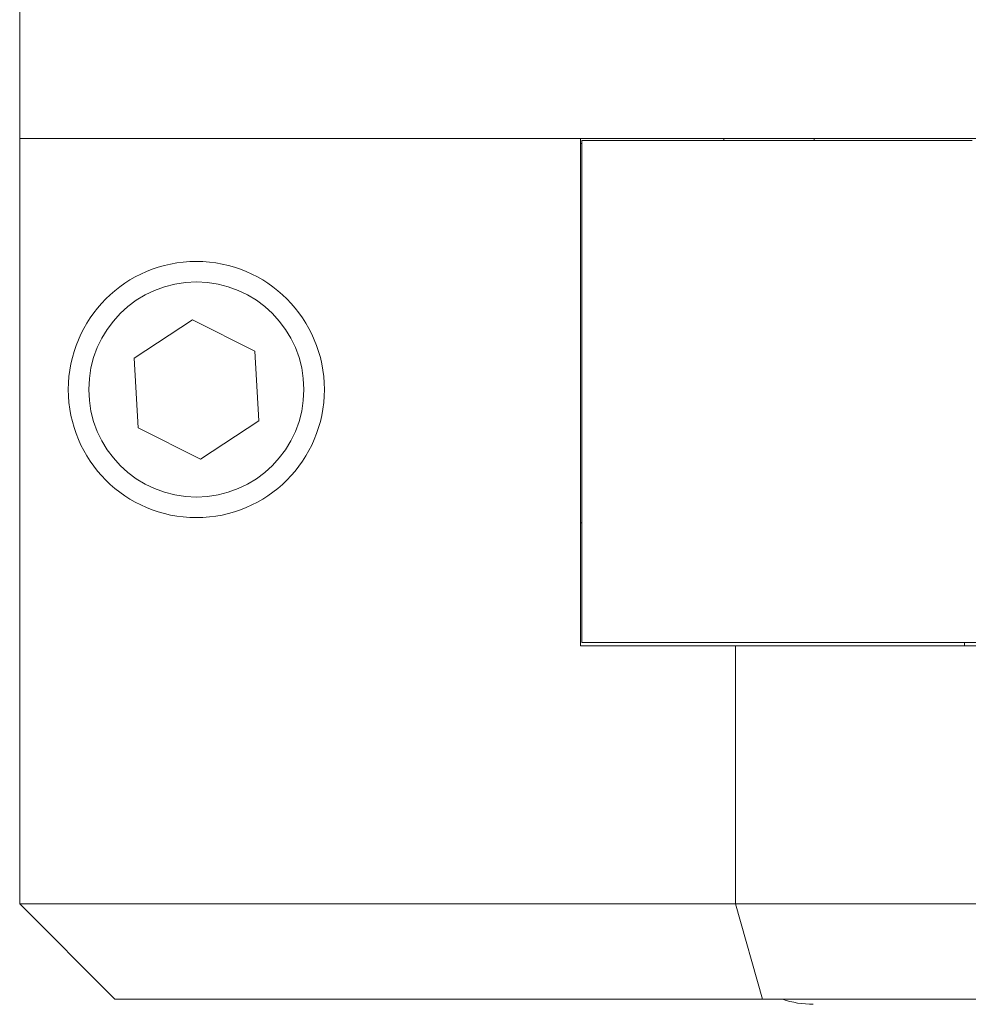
# Model space of a CAD drawing. Header units: inches. Extents: x 2.7 to 30.3, y 1.5 to 20.9.
# Tile 5 of 32: x 11.9 to 12.9, y 3.4 to 4.4. Entities that reach past the tile are written whole.
import ezdxf

# ---------------------------------------------------------------- set-up
doc = ezdxf.new("R2010")
doc.units = ezdxf.units.IN
doc.header["$MEASUREMENT"] = 0

msp = doc.modelspace()

# ---------------------------------------------------------------- linework, layer by layer
at = {"color": 7, "linetype": 'Continuous', "lineweight": 15}
for p, q in [((11.93394, 5.84597), (11.93394, 4.24597)), ((11.93394, 4.24597), (12.48144, 4.24597)), ((11.93394, 4.24597), (11.93394, 3.49897)), ((11.93394, 4.24597), (14.68394, 4.24597)), ((12.48144, 3.75097), (12.48144, 4.24597)), ((12.48144, 4.24097), (12.48294, 4.24097)), ((12.48294, 4.24397), (12.48294, 3.75397)), ((12.48294, 4.24397), (12.86394, 4.24397)), ((12.62144, 4.24397), (12.62144, 4.24597)), ((12.70983, 4.24397), (12.70983, 4.24597)), ((12.1026, 4.06905), (12.04559, 4.03165)), ((12.1635, 4.03838), (12.1026, 4.06905)), ((12.16739, 3.97031), (12.1635, 4.03838)), ((12.04559, 4.03165), (12.04948, 3.96357)), ((12.11038, 3.9329), (12.16739, 3.97031)), ((12.04948, 3.96357), (12.11038, 3.9329)), ((12.48206, 3.87097), (12.48144, 3.87097)), ((12.48206, 3.87097), (12.48294, 3.87097)), ((12.48144, 3.75097), (12.6329, 3.75097)), ((12.48294, 3.75397), (14.13494, 3.75397)), ((12.6329, 3.75097), (13.98498, 3.75097)), ((12.6329, 3.75097), (12.6329, 3.49897)), ((12.85644, 3.75097), (12.85644, 3.75397)), ((11.93394, 3.49897), (12.6329, 3.49897)), ((11.93394, 3.49897), (12.02694, 3.40597)), ((12.6329, 3.49897), (13.98498, 3.49897)), ((12.6329, 3.49897), (12.65921, 3.40597)), ((12.65921, 3.40597), (12.02694, 3.40597)), ((13.95868, 3.40597), (12.65921, 3.40597))]:
    msp.add_line(p, q, dxfattribs=at)
for radius in [0.125, 0.105]:
    msp.add_circle((12.10644, 4.00097), radius, dxfattribs=at)
msp.add_arc((12.70882, 3.49464), 0.09367, 251.19454, 270, dxfattribs=at)

doc.saveas('drawing.dxf')
